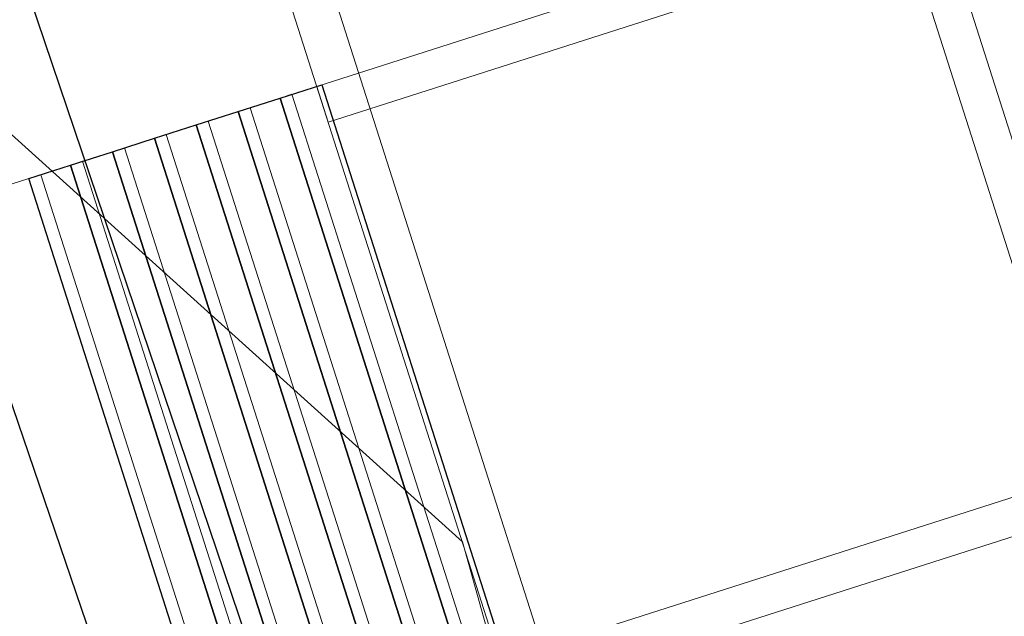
# Model space of a CAD drawing. Header units: metres. Extents: x 1111994 to 1112800, y 1268200 to 1269007.
# Tile 34 of 86: x 1112447.11 to 1112454.95, y 1268462.93 to 1268467.68. Entities that reach past the tile are written whole.
import ezdxf

# ---------------------------------------------------------------- set-up
doc = ezdxf.new("R2010")
doc.units = ezdxf.units.M
doc.header["$LTSCALE"] = 12.7
doc.header["$MEASUREMENT"] = 0
for name, color, linetype in [('A-PISO GRANITO', 7, 'Continuous'), ('Base', 251, 'Continuous'), ('RED PVC', 5, 'Continuous'), ('TUBERIA SANITARIA', 84, 'Continuous')]:
    doc.layers.add(name, color=color, linetype=linetype)

# ---------------------------------------------------------------- blocks, each defined once
blk = doc.blocks.new('_U154[1]_1', base_point=(454.8659696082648, 261.7540704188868))
at = {"layer": 'A-PISO GRANITO', "linetype": 'Continuous', "lineweight": 0}
h = blk.add_hatch(dxfattribs=at)
h.set_pattern_fill('LADRILLO_COMÚN_0001', color=250, style=0, pattern_type=2)
h.set_pattern_definition([(88.73740476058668, (456.2073328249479, 256.986057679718), (-7.798105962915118, 0.1718704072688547), [])])
h.paths.add_polyline_path([(456.3025791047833, 257.0165231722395), (453.2864906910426, 266.4459194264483), (453.1912490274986, 266.4154395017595), (456.2073328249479, 256.986057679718)], flags=0)
at = {"layer": 'A-PISO GRANITO', "linetype": 'Continuous'}
for p, q in [((453.1912444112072, 266.4154539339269), (453.5246063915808, 266.5220831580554)), ((453.5246063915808, 266.5220831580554), (456.5406948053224, 257.0926869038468)), ((456.2073328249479, 256.986057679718), (453.1912444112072, 266.4154539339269)), ((456.5406948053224, 257.0926869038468), (456.2073328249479, 256.986057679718))]:
    blk.add_line(p, q, dxfattribs=at)
at = {"layer": 'A-PISO GRANITO', "color": 250, "linetype": 'Continuous', "lineweight": 0}
for p, q in [((453.1912490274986, 266.4154395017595), (453.2864906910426, 266.4459194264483)), ((456.2073328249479, 256.986057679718), (453.1912490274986, 266.4154395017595)), ((453.2864906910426, 266.4459194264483), (456.3025791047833, 257.0165231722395)), ((456.3025791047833, 257.0165231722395), (456.2073328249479, 256.986057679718))]:
    blk.add_line(p, q, dxfattribs=at)
blk = doc.blocks.new('_U154[2]_1', base_point=(455.1993315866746, 261.8606996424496))
at = {"layer": 'A-PISO GRANITO', "linetype": 'Continuous', "lineweight": 0}
h = blk.add_hatch(dxfattribs=at)
h.set_pattern_fill('LADRILLO_COMÚN_0001', color=250, style=0, pattern_type=2)
h.set_pattern_definition([(88.73740476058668, (456.5406948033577, 257.0926869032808), (-7.798105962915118, 0.1718704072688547), [])])
h.paths.add_polyline_path([(456.6359410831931, 257.1231523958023), (453.6198526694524, 266.552548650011), (453.5246110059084, 266.5220687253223), (456.5406948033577, 257.0926869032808)], flags=0)
at = {"layer": 'A-PISO GRANITO', "linetype": 'Continuous'}
for p, q in [((453.524606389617, 266.5220831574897), (453.8579683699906, 266.6287123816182)), ((453.8579683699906, 266.6287123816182), (456.8740567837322, 257.1993161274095)), ((456.5406948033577, 257.0926869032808), (453.524606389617, 266.5220831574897)), ((456.8740567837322, 257.1993161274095), (456.5406948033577, 257.0926869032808))]:
    blk.add_line(p, q, dxfattribs=at)
at = {"layer": 'A-PISO GRANITO', "color": 250, "linetype": 'Continuous', "lineweight": 0}
for p, q in [((453.5246110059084, 266.5220687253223), (453.6198526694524, 266.552548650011)), ((456.5406948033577, 257.0926869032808), (453.5246110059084, 266.5220687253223)), ((453.6198526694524, 266.552548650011), (456.6359410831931, 257.1231523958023)), ((456.6359410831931, 257.1231523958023), (456.5406948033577, 257.0926869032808))]:
    blk.add_line(p, q, dxfattribs=at)
blk = doc.blocks.new('_U154[3]_1', base_point=(455.5326935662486, 261.9673288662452))
at = {"layer": 'A-PISO GRANITO', "linetype": 'Continuous', "lineweight": 0}
h = blk.add_hatch(dxfattribs=at)
h.set_pattern_fill('LADRILLO_COMÚN_0001', color=250, style=0, pattern_type=2)
h.set_pattern_definition([(88.73740476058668, (456.8740567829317, 257.1993161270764), (-7.798105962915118, 0.1718704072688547), [])])
h.paths.add_polyline_path([(456.969303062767, 257.2297816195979), (453.9532146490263, 266.6591778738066), (453.8579729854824, 266.6286979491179), (456.8740567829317, 257.1993161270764)], flags=0)
at = {"layer": 'A-PISO GRANITO', "linetype": 'Continuous'}
for p, q in [((453.8579683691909, 266.6287123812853), (454.1913303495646, 266.7353416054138)), ((454.1913303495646, 266.7353416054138), (457.2074187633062, 257.3059453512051)), ((456.8740567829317, 257.1993161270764), (453.8579683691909, 266.6287123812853)), ((457.2074187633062, 257.3059453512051), (456.8740567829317, 257.1993161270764))]:
    blk.add_line(p, q, dxfattribs=at)
at = {"layer": 'A-PISO GRANITO', "color": 250, "linetype": 'Continuous', "lineweight": 0}
for p, q in [((453.8579729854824, 266.6286979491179), (453.9532146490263, 266.6591778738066)), ((453.9532146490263, 266.6591778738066), (456.969303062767, 257.2297816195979)), ((456.8740567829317, 257.1993161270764), (453.8579729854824, 266.6286979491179)), ((456.969303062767, 257.2297816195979), (456.8740567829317, 257.1993161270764))]:
    blk.add_line(p, q, dxfattribs=at)
blk = doc.blocks.new('_U154[4]_1', base_point=(455.8660555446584, 262.073958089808))
at = {"layer": 'A-PISO GRANITO', "linetype": 'Continuous', "lineweight": 0}
h = blk.add_hatch(dxfattribs=at)
h.set_pattern_fill('LADRILLO_COMÚN_0001', color=250, style=0, pattern_type=2)
h.set_pattern_definition([(88.73740476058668, (457.2074187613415, 257.3059453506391), (-7.798105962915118, 0.1718704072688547), [])])
h.paths.add_polyline_path([(457.3026650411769, 257.3364108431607), (454.2865766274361, 266.7658070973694), (454.1913349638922, 266.7353271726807), (457.2074187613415, 257.3059453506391)], flags=0)
at = {"layer": 'A-PISO GRANITO', "linetype": 'Continuous'}
for p, q in [((454.1913303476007, 266.7353416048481), (454.5246923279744, 266.8419708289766)), ((454.5246923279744, 266.8419708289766), (457.540780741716, 257.4125745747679)), ((457.2074187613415, 257.3059453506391), (454.1913303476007, 266.7353416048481)), ((457.540780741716, 257.4125745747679), (457.2074187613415, 257.3059453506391))]:
    blk.add_line(p, q, dxfattribs=at)
at = {"layer": 'A-PISO GRANITO', "color": 250, "linetype": 'Continuous', "lineweight": 0}
for p, q in [((454.1913349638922, 266.7353271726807), (454.2865766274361, 266.7658070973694)), ((457.2074187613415, 257.3059453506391), (454.1913349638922, 266.7353271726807)), ((454.2865766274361, 266.7658070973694), (457.3026650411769, 257.3364108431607)), ((457.3026650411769, 257.3364108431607), (457.2074187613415, 257.3059453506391))]:
    blk.add_line(p, q, dxfattribs=at)
blk = doc.blocks.new('_U154[5]_1', base_point=(456.1994175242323, 262.1805873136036))
at = {"layer": 'A-PISO GRANITO', "linetype": 'Continuous', "lineweight": 0}
h = blk.add_hatch(dxfattribs=at)
h.set_pattern_fill('LADRILLO_COMÚN_0001', color=250, style=0, pattern_type=2)
h.set_pattern_definition([(88.73740476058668, (457.5407807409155, 257.4125745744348), (-7.798105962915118, 0.1718704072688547), [])])
h.paths.add_polyline_path([(457.6360270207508, 257.4430400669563), (454.6199386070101, 266.872436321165), (454.5246969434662, 266.8419563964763), (457.5407807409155, 257.4125745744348)], flags=0)
at = {"layer": 'A-PISO GRANITO', "linetype": 'Continuous'}
for p, q in [((454.5246923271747, 266.8419708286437), (454.8580543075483, 266.9486000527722)), ((454.8580543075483, 266.9486000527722), (457.87414272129, 257.5192037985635)), ((457.5407807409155, 257.4125745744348), (454.5246923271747, 266.8419708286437)), ((457.87414272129, 257.5192037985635), (457.5407807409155, 257.4125745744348))]:
    blk.add_line(p, q, dxfattribs=at)
at = {"layer": 'A-PISO GRANITO', "color": 250, "linetype": 'Continuous', "lineweight": 0}
for p, q in [((454.5246969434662, 266.8419563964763), (454.6199386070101, 266.872436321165)), ((454.6199386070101, 266.872436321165), (457.6360270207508, 257.4430400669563)), ((457.5407807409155, 257.4125745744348), (454.5246969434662, 266.8419563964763)), ((457.6360270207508, 257.4430400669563), (457.5407807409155, 257.4125745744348))]:
    blk.add_line(p, q, dxfattribs=at)
blk = doc.blocks.new('_U154[6]_1', base_point=(456.5327795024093, 262.2872165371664))
at = {"layer": 'A-PISO GRANITO', "linetype": 'Continuous', "lineweight": 0}
h = blk.add_hatch(dxfattribs=at)
h.set_pattern_fill('LADRILLO_COMÚN_0001', color=250, style=0, pattern_type=2)
h.set_pattern_definition([(88.73740476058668, (457.8741427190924, 257.5192037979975), (-7.798105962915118, 0.1718704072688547), [])])
h.paths.add_polyline_path([(457.9693889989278, 257.5496692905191), (454.9533005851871, 266.9790655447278), (454.8580589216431, 266.9485856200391), (457.8741427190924, 257.5192037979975)], flags=0)
at = {"layer": 'A-PISO GRANITO', "linetype": 'Continuous'}
for p, q in [((454.8580543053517, 266.9486000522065), (455.1914162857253, 267.055229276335)), ((455.1914162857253, 267.055229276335), (458.2075046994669, 257.6258330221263)), ((457.8741427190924, 257.5192037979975), (454.8580543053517, 266.9486000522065)), ((458.2075046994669, 257.6258330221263), (457.8741427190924, 257.5192037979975))]:
    blk.add_line(p, q, dxfattribs=at)
at = {"layer": 'A-PISO GRANITO', "color": 250, "linetype": 'Continuous', "lineweight": 0}
for p, q in [((454.8580589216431, 266.9485856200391), (454.9533005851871, 266.9790655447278)), ((457.8741427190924, 257.5192037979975), (454.8580589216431, 266.9485856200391)), ((454.9533005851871, 266.9790655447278), (457.9693889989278, 257.5496692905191)), ((457.9693889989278, 257.5496692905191), (457.8741427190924, 257.5192037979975))]:
    blk.add_line(p, q, dxfattribs=at)
blk = doc.blocks.new('_U153[7]_1', base_point=(456.866141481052, 262.3938457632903))
at = {"layer": 'A-PISO GRANITO', "linetype": 'Continuous', "lineweight": 0}
h = blk.add_hatch(dxfattribs=at)
h.set_pattern_fill('LADRILLO_COMÚN_0001', color=250, style=0, pattern_type=2)
h.set_pattern_definition([(88.73740475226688, (458.2075046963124, 257.6258330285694), (-7.798105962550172, 0.1718704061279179), [])])
h.paths.add_polyline_path([(458.3027509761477, 257.6562985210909), (455.2866625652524, 267.0856947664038), (455.1914209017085, 267.055214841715), (458.2075046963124, 257.6258330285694)], flags=0)
at = {"layer": 'A-PISO GRANITO', "linetype": 'Continuous'}
for p, q in [((455.1914162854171, 267.0552292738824), (455.5247782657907, 267.1618584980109)), ((455.5247782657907, 267.1618584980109), (458.5408666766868, 257.7324622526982)), ((458.2075046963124, 257.6258330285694), (455.1914162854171, 267.0552292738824)), ((458.5408666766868, 257.7324622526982), (458.2075046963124, 257.6258330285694))]:
    blk.add_line(p, q, dxfattribs=at)
at = {"layer": 'A-PISO GRANITO', "color": 250, "linetype": 'Continuous', "lineweight": 0}
for p, q in [((455.1914209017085, 267.055214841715), (455.2866625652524, 267.0856947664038)), ((458.2075046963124, 257.6258330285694), (455.1914209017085, 267.055214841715)), ((455.2866625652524, 267.0856947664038), (458.3027509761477, 257.6562985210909)), ((458.3027509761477, 257.6562985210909), (458.2075046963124, 257.6258330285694))]:
    blk.add_line(p, q, dxfattribs=at)
blk = doc.blocks.new('_U146[65]_1', base_point=(451.1752523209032, 259.752807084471))
at = {"layer": 'A-PISO GRANITO', "linetype": 'Continuous', "lineweight": 0}
h = blk.add_hatch(dxfattribs=at)
h.set_pattern_fill('LADRILLO_COMÚN_0001', color=250, style=0, pattern_type=2)
h.set_pattern_definition([(114.7374040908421, (454.3118511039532, 256.2217045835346), (7.08423417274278, 3.263988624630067), [])])
h.paths.add_polyline_path([(454.3841027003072, 256.2908400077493), (447.8580245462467, 263.1110710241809), (447.7857834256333, 263.0419246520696), (454.3118511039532, 256.2217045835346)], flags=0)
at = {"layer": 'A-PISO GRANITO', "linetype": 'Continuous'}
for p, q in [((447.7857729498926, 263.0419355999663), (448.0386535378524, 263.2839095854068)), ((448.0386535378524, 263.2839095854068), (454.5647316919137, 256.4636785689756)), ((454.3118511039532, 256.2217045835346), (447.7857729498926, 263.0419355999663)), ((454.5647316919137, 256.4636785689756), (454.3118511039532, 256.2217045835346))]:
    blk.add_line(p, q, dxfattribs=at)
at = {"layer": 'A-PISO GRANITO', "color": 250, "linetype": 'Continuous', "lineweight": 0}
for p, q in [((447.7857834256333, 263.0419246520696), (447.8580245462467, 263.1110710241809)), ((447.8580245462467, 263.1110710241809), (454.3841027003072, 256.2908400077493)), ((454.3118511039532, 256.2217045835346), (447.7857834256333, 263.0419246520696)), ((454.3841027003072, 256.2908400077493), (454.3118511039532, 256.2217045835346))]:
    blk.add_line(p, q, dxfattribs=at)
blk = doc.blocks.new('_U146[66]_1', base_point=(451.6810134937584, 260.2367550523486))
at = {"layer": 'A-PISO GRANITO', "linetype": 'Continuous', "lineweight": 0}
h = blk.add_hatch(dxfattribs=at)
h.set_pattern_fill('LADRILLO_COMÚN_0001', color=250, style=0, pattern_type=2)
h.set_pattern_definition([(114.7374040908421, (454.8176122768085, 256.7056525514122), (7.08423417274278, 3.263988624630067), [])])
h.paths.add_polyline_path([(454.8898638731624, 256.7747879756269), (448.363785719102, 263.5950189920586), (448.2915445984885, 263.5258726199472), (454.8176122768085, 256.7056525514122)], flags=0)
at = {"layer": 'A-PISO GRANITO', "linetype": 'Continuous'}
for p, q in [((448.2915341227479, 263.5258835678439), (448.5444147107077, 263.7678575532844)), ((448.5444147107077, 263.7678575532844), (455.070492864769, 256.9476265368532)), ((454.8176122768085, 256.7056525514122), (448.2915341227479, 263.5258835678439)), ((455.070492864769, 256.9476265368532), (454.8176122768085, 256.7056525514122))]:
    blk.add_line(p, q, dxfattribs=at)
at = {"layer": 'A-PISO GRANITO', "color": 250, "linetype": 'Continuous', "lineweight": 0}
for p, q in [((448.2915445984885, 263.5258726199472), (448.363785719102, 263.5950189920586)), ((448.363785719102, 263.5950189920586), (454.8898638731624, 256.7747879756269)), ((454.8176122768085, 256.7056525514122), (448.2915445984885, 263.5258726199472)), ((454.8898638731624, 256.7747879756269), (454.8176122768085, 256.7056525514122))]:
    blk.add_line(p, q, dxfattribs=at)

msp = doc.modelspace()

# ---------------------------------------------------------------- linework, layer by layer
at = {"layer": 'Base', "linetype": 'Continuous'}
msp.add_line((1112450.154841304, 1268457.128927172), (1112447.184455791, 1268466.41543943), dxfattribs=at)
at = {"layer": 'Base', "linetype": 'Continuous', "lineweight": 0, "flags": 128}
for points in [[(1112457.105910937, 1268459.194755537), (1112443.853405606, 1268500.626937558), (1112444.139128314, 1268500.718384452), (1112457.391649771, 1268459.286152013)], [(1112452.492740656, 1268457.719241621), (1112439.240267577, 1268499.151322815), (1112439.573613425, 1268499.258002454), (1112452.82610263, 1268457.825870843)], [(1112447.185263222, 1268466.412915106), (1112450.200539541, 1268456.986057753), (1112450.255692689, 1268457.003699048), (1112477.946662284, 1268428.064559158), (1112477.29641881, 1268427.442361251), (1112474.514730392, 1268424.780649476), (1112471.334421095, 1268428.104306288), (1112446.277976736, 1268454.290131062), (1112439.753425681, 1268461.108766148), (1112414.69698132, 1268487.29459092), (1112411.302341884, 1268490.842238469), (1112416.335975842, 1268492.452294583), (1112442.640592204, 1268464.96203839), (1112447.184455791, 1268466.41543943)], [(1112449.56805338, 1268466.862884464), (1112449.476656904, 1268467.148623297), (1112472.662835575, 1268474.564958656), (1112472.754232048, 1268474.279219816)], [(1112451.030397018, 1268462.291063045), (1112450.939000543, 1268462.576801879), (1112476.726980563, 1268470.825349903), (1112476.818377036, 1268470.539611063)]]:
    msp.add_lwpolyline(points, close=True, dxfattribs=at)
msp.add_lwpolyline([(1112488.722816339, 1268464.268233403), (1112479.012974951, 1268461.1624417), (1112481.972733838, 1268451.909152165), (1112475.27360046, 1268449.766366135), (1112472.313841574, 1268459.01965567), (1112454.153695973, 1268453.21094817), (1112453.30780964, 1268453.979636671), (1112450.636523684, 1268463.525813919), (1112443.534658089, 1268469.936309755), (1112443.157317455, 1268471.116014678), (1112438.607975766, 1268477.498183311), (1112432.383500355, 1268496.958171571)], dxfattribs=at)
at = {"layer": 'RED PVC'}
msp.add_line((1112450.509490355, 1268458.060712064), (1112435.992714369, 1268500.939430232), dxfattribs=at)
at = {"layer": 'TUBERIA SANITARIA'}
msp.add_line((1112449.899165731, 1268456.277906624), (1112434.366462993, 1268501.755335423), dxfattribs=at)

# ---------------------------------------------------------------- block references
at = {"layer": 'Base', "linetype": 'Continuous', "lineweight": 0}
for name, p in [('_U153[7]_1', (1112450.85934822, 1268462.393845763)), ('_U154[6]_1', (1112450.525986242, 1268462.287216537)), ('_U154[5]_1', (1112450.192624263, 1268462.180587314)), ('_U154[4]_1', (1112449.859262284, 1268462.07395809)), ('_U154[3]_1', (1112449.525900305, 1268461.967328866)), ('_U154[2]_1', (1112449.192538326, 1268461.860699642)), ('_U154[1]_1', (1112448.859176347, 1268461.754070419)), ('_U146[66]_1', (1112445.674220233, 1268460.236755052)), ('_U146[65]_1', (1112445.16845906, 1268459.752807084))]:
    msp.add_blockref(name, p, dxfattribs=at)

doc.saveas('drawing.dxf')
